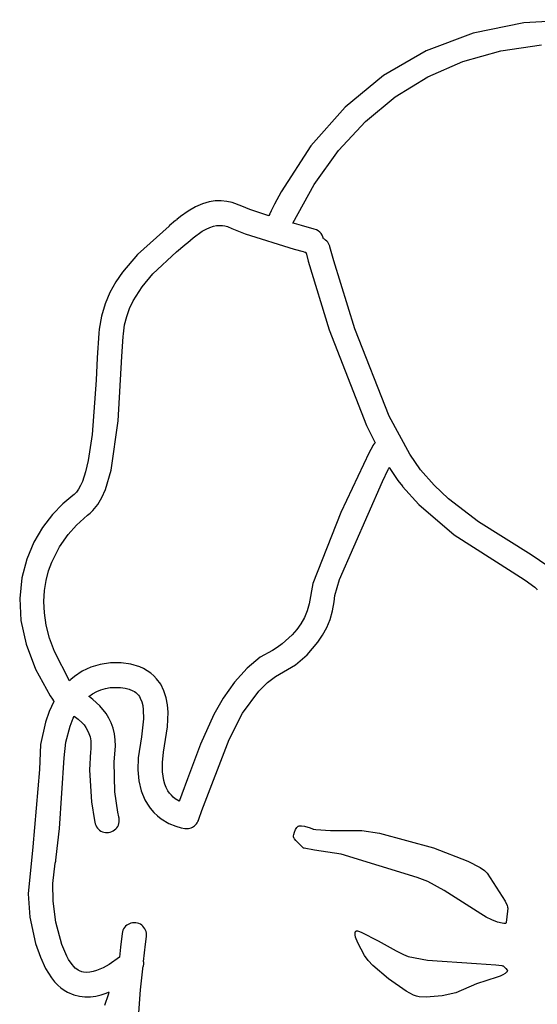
# Model space of a CAD drawing. Extents: x -74.1 to 10.8, y -36.7 to 44.6.
# Tile 102 of 199: x -40.401 to -39.962, y 20.34 to 21.175. Entities that reach past the tile are written whole.
import ezdxf

# ---------------------------------------------------------------- set-up
doc = ezdxf.new("R2010")
doc.units = 0

msp = doc.modelspace()

# ---------------------------------------------------------------- linework, layer by layer
at = {"layer": 'Layer 1', "color": 7, "linetype": 'CONTINUOUS'}
for p, q in [((-39.973075, 21.17253), (-40.016235, 21.163726)), ((-39.926541, 21.175261), (-39.973075, 21.17253)), ((-40.016235, 21.163726), (-40.055948, 21.148868)), ((-40.055948, 21.148868), (-40.092143, 21.127977)), ((-40.092143, 21.127977), (-40.124746, 21.101072)), ((-40.124746, 21.101072), (-40.153684, 21.068174)), ((-40.153684, 21.068174), (-40.178883, 21.029302)), ((-40.178883, 21.029302), (-40.184591, 21.018653)), ((-40.245701, 21.018966), (-40.251563, 21.016423)), ((-40.240138, 21.02061), (-40.245701, 21.018966)), ((-40.23486, 21.021454), (-40.240138, 21.02061)), ((-40.22985, 21.021597), (-40.23486, 21.021454)), ((-40.225094, 21.021138), (-40.22985, 21.021597)), ((-40.220575, 21.020176), (-40.225094, 21.021138)), ((-40.21219, 21.017135), (-40.220575, 21.020176)), ((-40.184591, 21.018653), (-40.187355, 21.013189)), ((-40.257741, 21.012883), (-40.26425, 21.008247)), ((-40.251563, 21.016423), (-40.257741, 21.012883)), ((-40.205572, 21.014187), (-40.21219, 21.017135)), ((-40.189522, 21.008815), (-40.205572, 21.014187)), ((-40.188714, 21.010422), (-40.189389, 21.00903)), ((-40.187355, 21.013189), (-40.188714, 21.010422)), ((-40.268491, 21.004775), (-40.273905, 21.000265)), ((-40.267548, 21.00556), (-40.268491, 21.004775)), ((-40.267458, 21.005636), (-40.267548, 21.00556)), ((-40.26425, 21.008247), (-40.267437, 21.005653)), ((-40.189389, 21.00903), (-40.189522, 21.008815)), ((-40.273965, 21.000214), (-40.300897, 20.976076)), ((-40.273925, 21.000248), (-40.273965, 21.000214)), ((-40.300897, 20.976076), (-40.313666, 20.961123)), ((-40.313666, 20.961123), (-40.319319, 20.952783)), ((-40.319319, 20.952783), (-40.324271, 20.943813)), ((-40.324271, 20.943813), (-40.328364, 20.934171)), ((-40.328364, 20.934171), (-40.331438, 20.923818)), ((-40.331438, 20.923818), (-40.333334, 20.912711)), ((-40.33364, 20.909371), (-40.334888, 20.888518)), ((-40.333334, 20.912711), (-40.33364, 20.909371)), ((-40.334888, 20.888518), (-40.335807, 20.869476)), ((-40.335807, 20.869476), (-40.339317, 20.8232)), ((-40.339317, 20.8232), (-40.342657, 20.801293)), ((-40.342657, 20.801293), (-40.344891, 20.791746)), ((-40.093089, 20.78348), (-40.088145, 20.793536)), ((-40.088145, 20.793536), (-40.087545, 20.794742)), ((-40.087545, 20.794742), (-40.087396, 20.795042)), ((-40.087396, 20.795042), (-40.087321, 20.795192)), ((-40.087321, 20.795192), (-40.087284, 20.795266)), ((-40.087284, 20.795266), (-40.087254, 20.79532)), ((-40.087254, 20.79532), (-40.079882, 20.784317)), ((-40.344891, 20.791746), (-40.347565, 20.783554)), ((-40.079882, 20.784317), (-40.076123, 20.779378)), ((-40.350728, 20.777032), (-40.352507, 20.774496)), ((-40.349083, 20.780065), (-40.350728, 20.777032)), ((-40.347565, 20.783554), (-40.349083, 20.780065)), ((-40.129413, 20.700399), (-40.093089, 20.78348)), ((-40.076108, 20.77936), (-40.076066, 20.779308)), ((-40.076066, 20.779308), (-40.062262, 20.763943)), ((-40.355586, 20.7716), (-40.36426, 20.764489)), ((-40.354427, 20.772494), (-40.355586, 20.7716)), ((-40.353449, 20.773425), (-40.354427, 20.772494)), ((-40.352507, 20.774496), (-40.353449, 20.773425)), ((-40.36426, 20.764489), (-40.372997, 20.755438)), ((-40.062262, 20.763943), (-40.032252, 20.738306)), ((-40.372997, 20.755438), (-40.381314, 20.744538)), ((-40.381314, 20.744538), (-40.388729, 20.731881)), ((-40.032252, 20.738306), (-39.983095, 20.706697)), ((-40.388729, 20.731881), (-40.394759, 20.717556)), ((-40.394759, 20.717556), (-40.398922, 20.701656)), ((-40.398922, 20.701656), (-40.400735, 20.68427)), ((-40.133415, 20.686726), (-40.129413, 20.700399)), ((-39.983095, 20.706697), (-39.971882, 20.699689)), ((-39.971882, 20.699689), (-39.963683, 20.693702)), ((-39.963683, 20.693702), (-39.962482, 20.69253)), ((-39.962482, 20.69253), (-39.962044, 20.692008)), ((-39.962044, 20.692008), (-39.961721, 20.691533)), ((-40.400735, 20.68427), (-40.399716, 20.665489)), ((-40.134098, 20.681466), (-40.133415, 20.686726)), ((-40.135288, 20.673796), (-40.134098, 20.681466)), ((-40.137379, 20.666495), (-40.135288, 20.673796)), ((-40.399716, 20.665489), (-40.395382, 20.645405)), ((-40.143773, 20.653108), (-40.140249, 20.659589)), ((-40.140249, 20.659589), (-40.137379, 20.666495)), ((-40.147828, 20.647078), (-40.143773, 20.653108)), ((-40.395382, 20.645405), (-40.387251, 20.624108)), ((-40.157035, 20.636486), (-40.147828, 20.647078)), ((-40.166884, 20.628036), (-40.157035, 20.636486)), ((-40.183743, 20.618141), (-40.166884, 20.628036)), ((-40.387251, 20.624108), (-40.37484, 20.601689)), ((-40.190603, 20.612837), (-40.183743, 20.618141)), ((-40.32805, 20.607926), (-40.324024, 20.60859)), ((-40.324024, 20.60859), (-40.319764, 20.608814)), ((-40.319764, 20.608814), (-40.315303, 20.608637)), ((-40.315303, 20.608637), (-40.311318, 20.608103)), ((-40.197779, 20.605563), (-40.190603, 20.612837)), ((-40.37484, 20.601689), (-40.372964, 20.598812)), ((-40.341974, 20.600915), (-40.342068, 20.600978)), ((-40.34206, 20.600989), (-40.338847, 20.603353)), ((-40.341599, 20.60066), (-40.341974, 20.600915)), ((-40.33859, 20.598449), (-40.341599, 20.60066)), ((-40.338847, 20.603353), (-40.335449, 20.605302)), ((-40.335449, 20.605302), (-40.331854, 20.606828)), ((-40.331854, 20.606828), (-40.32805, 20.607926)), ((-40.311318, 20.608103), (-40.307816, 20.607213)), ((-40.307816, 20.607213), (-40.304801, 20.605969)), ((-40.304801, 20.605969), (-40.303479, 20.605215)), ((-40.303479, 20.605215), (-40.30228, 20.604373)), ((-40.30228, 20.604373), (-40.301206, 20.603444)), ((-40.301206, 20.603444), (-40.300256, 20.602427)), ((-40.300256, 20.602427), (-40.300052, 20.602177)), ((-40.300052, 20.602177), (-40.299178, 20.600948)), ((-40.299178, 20.600948), (-40.298416, 20.599612)), ((-40.211675, 20.586817), (-40.197779, 20.605563)), ((-40.371706, 20.596856), (-40.375721, 20.588376)), ((-40.372964, 20.598812), (-40.371997, 20.597368)), ((-40.371997, 20.597368), (-40.371753, 20.597006)), ((-40.371753, 20.597006), (-40.371706, 20.596856)), ((-40.332718, 20.593099), (-40.33859, 20.598449)), ((-40.327416, 20.586487), (-40.332718, 20.593099)), ((-40.298416, 20.599612), (-40.297207, 20.596652)), ((-40.297207, 20.596652), (-40.296383, 20.593363)), ((-40.296383, 20.593363), (-40.295896, 20.589814)), ((-40.375721, 20.588376), (-40.378931, 20.57937)), ((-40.355388, 20.582531), (-40.354649, 20.584141)), ((-40.354649, 20.584141), (-40.354601, 20.584241)), ((-40.354589, 20.584263), (-40.351228, 20.581951)), ((-40.325121, 20.5827), (-40.327416, 20.586487)), ((-40.295896, 20.589814), (-40.295757, 20.582205)), ((-40.223051, 20.56455), (-40.211675, 20.586817)), ((-40.378931, 20.57937), (-40.382975, 20.56033)), ((-40.361496, 20.562171), (-40.357977, 20.575887)), ((-40.357977, 20.575887), (-40.355388, 20.582531)), ((-40.351228, 20.581951), (-40.34774, 20.578799)), ((-40.34774, 20.578799), (-40.346073, 20.576883)), ((-40.346073, 20.576883), (-40.344523, 20.574727)), ((-40.323138, 20.578588), (-40.325121, 20.5827)), ((-40.321524, 20.574146), (-40.323138, 20.578588)), ((-40.295757, 20.582205), (-40.297553, 20.566837)), ((-40.344523, 20.574727), (-40.343142, 20.572323)), ((-40.343142, 20.572323), (-40.341978, 20.569659)), ((-40.341978, 20.569659), (-40.341081, 20.566726)), ((-40.341081, 20.566726), (-40.340502, 20.563515)), ((-40.320337, 20.569373), (-40.321524, 20.574146)), ((-40.319632, 20.564264), (-40.320337, 20.569373)), ((-40.297553, 20.566837), (-40.300295, 20.549035)), ((-40.382975, 20.56033), (-40.384056, 20.538989)), ((-40.363024, 20.549026), (-40.361496, 20.562171)), ((-40.340502, 20.563515), (-40.340291, 20.560016)), ((-40.340291, 20.560016), (-40.340496, 20.556218)), ((-40.320467, 20.545733), (-40.319466, 20.558816)), ((-40.319466, 20.558816), (-40.319632, 20.564264)), ((-40.246156, 20.504299), (-40.223051, 20.56455)), ((-40.340702, 20.554258), (-40.341536, 20.538475)), ((-40.340496, 20.556218), (-40.340702, 20.554258)), ((-40.366984, 20.489168), (-40.363024, 20.549026)), ((-40.319904, 20.520085), (-40.320467, 20.545733)), ((-40.300295, 20.549035), (-40.30061, 20.538883)), ((-40.384056, 20.538989), (-40.389697, 20.473587)), ((-40.341536, 20.538475), (-40.339971, 20.511721)), ((-40.30061, 20.538883), (-40.299748, 20.529525)), ((-40.299748, 20.529525), (-40.297711, 20.520974)), ((-40.317487, 20.502825), (-40.319904, 20.520085)), ((-40.297711, 20.520974), (-40.294503, 20.513244)), ((-40.339971, 20.511721), (-40.33731, 20.495731)), ((-40.294503, 20.513244), (-40.29246, 20.509691)), ((-40.29246, 20.509691), (-40.290099, 20.506317)), ((-40.316681, 20.49895), (-40.317487, 20.502825)), ((-40.290099, 20.506317), (-40.287072, 20.502771)), ((-40.287072, 20.502771), (-40.283907, 20.499744)), ((-40.283907, 20.499744), (-40.280673, 20.497197)), ((-40.248815, 20.496908), (-40.246156, 20.504299)), ((-40.33731, 20.495731), (-40.336706, 20.493147)), ((-40.336706, 20.493147), (-40.336236, 20.491821)), ((-40.336236, 20.491821), (-40.335608, 20.490596)), ((-40.317625, 20.490818), (-40.317042, 20.492014)), ((-40.317042, 20.492014), (-40.316615, 20.49328)), ((-40.316596, 20.498586), (-40.316681, 20.49895)), ((-40.316615, 20.49328), (-40.316351, 20.4946)), ((-40.316575, 20.498502), (-40.316596, 20.498586)), ((-40.316549, 20.498386), (-40.31657, 20.498473)), ((-40.316472, 20.498037), (-40.316549, 20.498386)), ((-40.316354, 20.497342), (-40.316472, 20.498037)), ((-40.316262, 20.495959), (-40.316354, 20.497342)), ((-40.316351, 20.4946), (-40.316262, 20.495959)), ((-40.280673, 20.497197), (-40.274273, 20.493374)), ((-40.274273, 20.493374), (-40.268426, 20.490975)), ((-40.253311, 20.490693), (-40.252403, 20.491352)), ((-40.252403, 20.491352), (-40.251569, 20.492108)), ((-40.251569, 20.492108), (-40.250818, 20.492953)), ((-40.250818, 20.492953), (-40.250158, 20.493883)), ((-40.250158, 20.493883), (-40.249598, 20.494892)), ((-40.249598, 20.494892), (-40.249153, 20.495959)), ((-40.249153, 20.495959), (-40.249139, 20.495997)), ((-40.249139, 20.495997), (-40.249077, 20.496172)), ((-40.249077, 20.496172), (-40.248815, 20.496908)), ((-40.163801, 20.491241), (-40.162866, 20.491343)), ((-40.162866, 20.491343), (-40.161772, 20.491328)), ((-40.161772, 20.491328), (-40.159276, 20.491009)), ((-40.369786, 20.464687), (-40.366984, 20.489168)), ((-40.335608, 20.490596), (-40.334836, 20.489483)), ((-40.334836, 20.489483), (-40.333935, 20.48849)), ((-40.333935, 20.48849), (-40.33292, 20.487625)), ((-40.33292, 20.487625), (-40.331806, 20.486898)), ((-40.331806, 20.486898), (-40.330609, 20.486317)), ((-40.330609, 20.486317), (-40.329342, 20.485893)), ((-40.329342, 20.485893), (-40.328021, 20.485633)), ((-40.328021, 20.485633), (-40.326662, 20.485547)), ((-40.326662, 20.485547), (-40.325278, 20.485644)), ((-40.325278, 20.485644), (-40.323886, 20.485932)), ((-40.323886, 20.485932), (-40.322559, 20.486399)), ((-40.322559, 20.486399), (-40.321332, 20.487024)), ((-40.321332, 20.487024), (-40.320217, 20.487794)), ((-40.320217, 20.487794), (-40.319222, 20.488693)), ((-40.319222, 20.488693), (-40.318354, 20.489706)), ((-40.318354, 20.489706), (-40.317625, 20.490818)), ((-40.268426, 20.490975), (-40.263686, 20.489673)), ((-40.263686, 20.489673), (-40.260604, 20.489141)), ((-40.260604, 20.489141), (-40.258661, 20.489027)), ((-40.258661, 20.489027), (-40.257512, 20.489124)), ((-40.257512, 20.489124), (-40.256393, 20.489345)), ((-40.256393, 20.489345), (-40.255315, 20.489684)), ((-40.255315, 20.489684), (-40.254285, 20.490135)), ((-40.254285, 20.490135), (-40.253311, 20.490693)), ((-40.168485, 20.482102), (-40.168478, 20.482954)), ((-40.168478, 20.482954), (-40.168345, 20.483927)), ((-40.168345, 20.483927), (-40.167764, 20.486066)), ((-40.167764, 20.486066), (-40.166859, 20.488182)), ((-40.166859, 20.488182), (-40.16632, 20.489128)), ((-40.16632, 20.489128), (-40.165744, 20.489941)), ((-40.165744, 20.489941), (-40.165144, 20.490581)), ((-40.165144, 20.490581), (-40.164839, 20.490823)), ((-40.164839, 20.490823), (-40.164534, 20.491006)), ((-40.164534, 20.491006), (-40.164195, 20.491141)), ((-40.164195, 20.491141), (-40.163801, 20.491241)), ((-40.159276, 20.491009), (-40.154247, 20.489658)), ((-40.154247, 20.489658), (-40.152394, 20.488878)), ((-40.152394, 20.488878), (-40.151698, 20.488519)), ((-40.151698, 20.488519), (-40.151146, 20.48836)), ((-40.151146, 20.48836), (-40.149491, 20.488087)), ((-40.149491, 20.488087), (-40.137094, 20.487493)), ((-40.137094, 20.487493), (-40.119526, 20.487422)), ((-40.119526, 20.487422), (-40.110402, 20.487436)), ((-40.110402, 20.487436), (-40.095424, 20.485128)), ((-40.095424, 20.485128), (-40.049696, 20.472565)), ((-40.168438, 20.481735), (-40.168485, 20.482102)), ((-40.168354, 20.481413), (-40.168438, 20.481735)), ((-40.168298, 20.481271), (-40.168354, 20.481413)), ((-40.168232, 20.481142), (-40.168298, 20.481271)), ((-40.16807, 20.480907), (-40.168232, 20.481142)), ((-40.167629, 20.48034), (-40.16807, 20.480907)), ((-40.166382, 20.478875), (-40.167629, 20.48034)), ((-40.16318, 20.475435), (-40.166382, 20.478875)), ((-40.160486, 20.472864), (-40.16318, 20.475435)), ((-40.389697, 20.473587), (-40.393535, 20.433495)), ((-40.160256, 20.472692), (-40.160486, 20.472864)), ((-40.159891, 20.472516), (-40.160256, 20.472692)), ((-40.159362, 20.472328), (-40.159891, 20.472516)), ((-40.150807, 20.470558), (-40.159362, 20.472328)), ((-40.128196, 20.467151), (-40.150807, 20.470558)), ((-40.06365, 20.447485), (-40.128196, 20.467151)), ((-40.049696, 20.472565), (-40.020536, 20.461465)), ((-40.372502, 20.442277), (-40.370556, 20.459652)), ((-40.370556, 20.459652), (-40.370363, 20.460573)), ((-40.370363, 20.460573), (-40.370221, 20.461287)), ((-40.370221, 20.461287), (-40.37017, 20.461642)), ((-40.370169, 20.461645), (-40.370101, 20.46218)), ((-40.370101, 20.46218), (-40.369786, 20.464687)), ((-40.020536, 20.461465), (-40.010153, 20.456031)), ((-40.010153, 20.456031), (-40.006557, 20.453477)), ((-40.006557, 20.453477), (-40.005226, 20.452257)), ((-40.005226, 20.452257), (-40.004232, 20.451082)), ((-40.004232, 20.451082), (-39.989026, 20.427347)), ((-40.372388, 20.427338), (-40.372502, 20.442277)), ((-40.054592, 20.4441), (-40.06365, 20.447485)), ((-40.040624, 20.436485), (-40.054592, 20.4441)), ((-40.393535, 20.433495), (-40.39203, 20.413794)), ((-40.009487, 20.416749), (-40.040624, 20.436485)), ((-40.370186, 20.409727), (-40.372388, 20.427338)), ((-39.989026, 20.427347), (-39.987339, 20.423845)), ((-40.005021, 20.413889), (-40.009487, 20.416749)), ((-39.986845, 20.421474), (-39.987723, 20.411441)), ((-39.987339, 20.423845), (-39.986939, 20.422672)), ((-39.986939, 20.422672), (-39.986861, 20.422246)), ((-39.986861, 20.422246), (-39.986845, 20.421474)), ((-40.39203, 20.413794), (-40.387199, 20.391635)), ((-40.364871, 20.390565), (-40.370186, 20.409727)), ((-40.307639, 20.408319), (-40.308829, 20.407713)), ((-40.306373, 20.408769), (-40.307639, 20.408319)), ((-40.305044, 20.409054), (-40.306373, 20.408769)), ((-40.303666, 20.409163), (-40.305044, 20.409054)), ((-40.302252, 20.409084), (-40.303666, 20.409163)), ((-40.300865, 20.408817), (-40.302252, 20.409084)), ((-40.299556, 20.408377), (-40.300865, 20.408817)), ((-40.298337, 20.407778), (-40.299556, 20.408377)), ((-40.297219, 20.407033), (-40.298337, 20.407778)), ((-40.000151, 20.411493), (-40.005021, 20.413889)), ((-39.995455, 20.409704), (-40.000151, 20.411493)), ((-39.991514, 20.408669), (-39.995455, 20.409704)), ((-39.990007, 20.408479), (-39.991514, 20.408669)), ((-39.989401, 20.408474), (-39.990007, 20.408479)), ((-39.988905, 20.408531), (-39.989401, 20.408474)), ((-39.988702, 20.408584), (-39.988905, 20.408531)), ((-39.988529, 20.408654), (-39.988702, 20.408584)), ((-39.988455, 20.408695), (-39.988529, 20.408654)), ((-39.988389, 20.40874), (-39.988455, 20.408695)), ((-39.988331, 20.40879), (-39.988389, 20.40874)), ((-39.988281, 20.408844), (-39.988331, 20.40879)), ((-39.988241, 20.408902), (-39.988281, 20.408844)), ((-39.988209, 20.408965), (-39.988241, 20.408902)), ((-39.988185, 20.409032), (-39.988209, 20.408965)), ((-39.988144, 20.409179), (-39.988185, 20.409032)), ((-39.988061, 20.409522), (-39.988144, 20.409179)), ((-39.987723, 20.411441), (-39.988061, 20.409522)), ((-40.313865, 20.40005), (-40.315228, 20.388366)), ((-40.313594, 20.401436), (-40.313865, 20.40005)), ((-40.313151, 20.402744), (-40.313594, 20.401436)), ((-40.31255, 20.403961), (-40.313151, 20.402744)), ((-40.311803, 20.405077), (-40.31255, 20.403961)), ((-40.310925, 20.406082), (-40.311803, 20.405077)), ((-40.309929, 20.406964), (-40.310925, 20.406082)), ((-40.308829, 20.407713), (-40.309929, 20.406964)), ((-40.296212, 20.406157), (-40.297219, 20.407033)), ((-40.295327, 20.405163), (-40.296212, 20.406157)), ((-40.294576, 20.404065), (-40.295327, 20.405163)), ((-40.293968, 20.402876), (-40.294576, 20.404065)), ((-40.293515, 20.401611), (-40.293968, 20.402876)), ((-40.293227, 20.400282), (-40.293515, 20.401611)), ((-40.293116, 20.398905), (-40.293227, 20.400282)), ((-40.116284, 20.399807), (-40.116259, 20.400554)), ((-40.116207, 20.398943), (-40.116284, 20.399807)), ((-40.116259, 20.400554), (-40.116205, 20.400881)), ((-40.116205, 20.400881), (-40.116123, 20.401174)), ((-40.116123, 20.401174), (-40.116012, 20.401433)), ((-40.116012, 20.401433), (-40.115871, 20.401656)), ((-40.115871, 20.401656), (-40.115788, 20.401753)), ((-40.115788, 20.401753), (-40.115698, 20.40184)), ((-40.115698, 20.40184), (-40.1156, 20.401918)), ((-40.1156, 20.401918), (-40.115494, 20.401986)), ((-40.115494, 20.401986), (-40.11538, 20.402044)), ((-40.11538, 20.402044), (-40.115257, 20.402091)), ((-40.115257, 20.402091), (-40.115126, 20.402128)), ((-40.115126, 20.402128), (-40.114839, 20.402169)), ((-40.114839, 20.402169), (-40.114516, 20.402166)), ((-40.114516, 20.402166), (-40.114158, 20.402118)), ((-40.114158, 20.402118), (-40.113308, 20.401893)), ((-40.113308, 20.401893), (-40.111023, 20.401023)), ((-40.111023, 20.401023), (-40.096569, 20.393686)), ((-40.387199, 20.391635), (-40.383144, 20.380028)), ((-40.293976, 20.390798), (-40.293192, 20.397489)), ((-40.293192, 20.397489), (-40.293116, 20.398905)), ((-40.115771, 20.396917), (-40.116207, 20.398943)), ((-40.11397, 20.391995), (-40.115771, 20.396917)), ((-40.108219, 20.381294), (-40.11397, 20.391995)), ((-40.096569, 20.393686), (-40.081319, 20.385379)), ((-40.360728, 20.380753), (-40.364871, 20.390565)), ((-40.315228, 20.388366), (-40.316175, 20.379961)), ((-40.295621, 20.376215), (-40.293976, 20.390798)), ((-40.081319, 20.385379), (-40.075214, 20.382217)), ((-40.383144, 20.380028), (-40.378808, 20.370322)), ((-40.360692, 20.380679), (-40.360728, 20.380753)), ((-40.359254, 20.377922), (-40.360692, 20.380679)), ((-40.356368, 20.373612), (-40.359254, 20.377922)), ((-40.316204, 20.379789), (-40.324801, 20.373653)), ((-40.316175, 20.379961), (-40.316191, 20.379819)), ((-40.295552, 20.37546), (-40.295621, 20.376198)), ((-40.295542, 20.373976), (-40.295552, 20.37546)), ((-40.105164, 20.377017), (-40.108219, 20.381294)), ((-40.101159, 20.372823), (-40.105164, 20.377017)), ((-40.075214, 20.382217), (-40.071264, 20.380515)), ((-40.071264, 20.380515), (-40.054732, 20.377405)), ((-40.054732, 20.377405), (-40.013148, 20.374616)), ((-40.013148, 20.374616), (-39.99685, 20.373449)), ((-40.378808, 20.370322), (-40.373865, 20.362233)), ((-40.354955, 20.371991), (-40.356368, 20.373612)), ((-40.353583, 20.370678), (-40.354955, 20.371991)), ((-40.352271, 20.369641), (-40.353583, 20.370678)), ((-40.351034, 20.368843), (-40.352271, 20.369641)), ((-40.349889, 20.368252), (-40.351034, 20.368843)), ((-40.347943, 20.367547), (-40.349889, 20.368252)), ((-40.346569, 20.367249), (-40.347943, 20.367547)), ((-40.346527, 20.367242), (-40.346569, 20.367249)), ((-40.343904, 20.367), (-40.346527, 20.367242)), ((-40.341188, 20.367152), (-40.343904, 20.367)), ((-40.338413, 20.36765), (-40.341188, 20.367152)), ((-40.335612, 20.368446), (-40.338413, 20.36765)), ((-40.330062, 20.370741), (-40.335612, 20.368446)), ((-40.324801, 20.373653), (-40.330062, 20.370741)), ((-40.298171, 20.352057), (-40.296313, 20.36987)), ((-40.296313, 20.36987), (-40.296195, 20.370965)), ((-40.296195, 20.370965), (-40.296188, 20.371034)), ((-40.296182, 20.371069), (-40.296152, 20.371158)), ((-40.296152, 20.371158), (-40.295963, 20.37173)), ((-40.295957, 20.371748), (-40.295751, 20.372489)), ((-40.295751, 20.372489), (-40.295542, 20.373976)), ((-40.087894, 20.36156), (-40.101159, 20.372823)), ((-39.99685, 20.373449), (-39.991881, 20.372821)), ((-39.991881, 20.372821), (-39.991162, 20.372679)), ((-39.991162, 20.372679), (-39.99069, 20.372546)), ((-39.989075, 20.366044), (-39.990937, 20.364928)), ((-39.99069, 20.372546), (-39.990551, 20.372483)), ((-39.990551, 20.372483), (-39.990294, 20.372313)), ((-39.990294, 20.372313), (-39.989684, 20.371782)), ((-39.989684, 20.371782), (-39.988326, 20.370266)), ((-39.98774, 20.367086), (-39.989075, 20.366044)), ((-39.988326, 20.370266), (-39.987241, 20.368756)), ((-39.987306, 20.367539), (-39.98774, 20.367086)), ((-39.987154, 20.367741), (-39.987306, 20.367539)), ((-39.987241, 20.368756), (-39.987076, 20.368465)), ((-39.987047, 20.367923), (-39.987154, 20.367741)), ((-39.987076, 20.368465), (-39.987016, 20.36834)), ((-39.987011, 20.368007), (-39.987047, 20.367923)), ((-39.987016, 20.36834), (-39.986992, 20.368284)), ((-39.986988, 20.368085), (-39.987011, 20.368007)), ((-39.986976, 20.368157), (-39.986988, 20.368085)), ((-40.373865, 20.362233), (-40.371228, 20.358961)), ((-40.371228, 20.358961), (-40.36852, 20.356156)), ((-40.072878, 20.351007), (-40.087894, 20.36156)), ((-39.995782, 20.363009), (-40.013416, 20.357305)), ((-39.993212, 20.363872), (-39.995782, 20.363009)), ((-39.990937, 20.364928), (-39.993212, 20.363872)), ((-40.36852, 20.356156), (-40.36577, 20.353785)), ((-40.36577, 20.353785), (-40.363009, 20.351812)), ((-40.363009, 20.351812), (-40.360265, 20.350203)), ((-40.360265, 20.350203), (-40.35495, 20.347937)), ((-40.327435, 20.349279), (-40.325345, 20.350078)), ((-40.325025, 20.349995), (-40.325671, 20.348029)), ((-40.325345, 20.350078), (-40.325087, 20.350182)), ((-40.325087, 20.350182), (-40.324958, 20.350234)), ((-40.324964, 20.350181), (-40.325025, 20.349995)), ((-40.324949, 20.350227), (-40.324964, 20.350181)), ((-40.302707, 20.293021), (-40.298171, 20.352057)), ((-40.066687, 20.347705), (-40.072878, 20.351007)), ((-40.03082, 20.349644), (-40.042267, 20.347129)), ((-40.013416, 20.357305), (-40.03082, 20.349644)), ((-40.35495, 20.347937), (-40.350059, 20.346708)), ((-40.350059, 20.346708), (-40.345368, 20.346206)), ((-40.345368, 20.346206), (-40.340731, 20.346288)), ((-40.340731, 20.346288), (-40.336178, 20.346878)), ((-40.336178, 20.346878), (-40.331736, 20.347901)), ((-40.331736, 20.347901), (-40.327435, 20.349279)), ((-40.325671, 20.348029), (-40.328688, 20.338839)), ((-40.064262, 20.346845), (-40.066687, 20.347705)), ((-40.061802, 20.346363), (-40.064262, 20.346845)), ((-40.055866, 20.346002), (-40.061802, 20.346363)), ((-40.042267, 20.347129), (-40.055866, 20.346002))]:
    msp.add_line(p, q, dxfattribs=at)
at = {"layer": 'Layer 1', "color": 8, "linetype": 'CONTINUOUS'}
for p, q in [((-39.992666, 21.148779), (-39.958222, 21.153831)), ((-40.024822, 21.139767), (-39.992666, 21.148779)), ((-40.054679, 21.126798), (-40.024822, 21.139767)), ((-40.082229, 21.109875), (-40.054679, 21.126798)), ((-40.107462, 21.089003), (-40.082229, 21.109875)), ((-40.13037, 21.064185), (-40.107462, 21.089003)), ((-40.150942, 21.035423), (-40.13037, 21.064185)), ((-40.169169, 21.002721), (-40.150942, 21.035423)), ((-40.169088, 21.002669), (-40.169135, 21.002683)), ((-40.168899, 21.002614), (-40.169088, 21.002669)), ((-40.168521, 21.002504), (-40.168899, 21.002614)), ((-40.167766, 21.002285), (-40.168521, 21.002504)), ((-40.161829, 21.000573), (-40.167766, 21.002285)), ((-40.253546, 20.990117), (-40.245903, 20.99572)), ((-40.245903, 20.99572), (-40.242493, 20.997648)), ((-40.242493, 20.997648), (-40.239332, 20.999064)), ((-40.239332, 20.999064), (-40.236403, 21.000019)), ((-40.236403, 21.000019), (-40.233687, 21.000567)), ((-40.233687, 21.000567), (-40.231166, 21.000759)), ((-40.231166, 21.000759), (-40.228821, 21.000647)), ((-40.228821, 21.000647), (-40.226635, 21.000285)), ((-40.226635, 21.000285), (-40.22459, 20.999725)), ((-40.22459, 20.999725), (-40.220847, 20.998218)), ((-40.220847, 20.998218), (-40.209589, 20.9935)), ((-40.209589, 20.9935), (-40.167951, 20.98065)), ((-40.150954, 20.997507), (-40.161829, 21.000573)), ((-40.149085, 20.996907), (-40.150954, 20.997507)), ((-40.147578, 20.99612), (-40.149085, 20.996907)), ((-40.146254, 20.995111), (-40.147578, 20.99612)), ((-40.145125, 20.993912), (-40.146254, 20.995111)), ((-40.144201, 20.992553), (-40.145125, 20.993912)), ((-40.143494, 20.991065), (-40.144201, 20.992553)), ((-40.267751, 20.978278), (-40.26061, 20.984226)), ((-40.26061, 20.984226), (-40.260393, 20.984407)), ((-40.260393, 20.984407), (-40.258164, 20.986265)), ((-40.258164, 20.986265), (-40.253546, 20.990117)), ((-40.143016, 20.989478), (-40.143494, 20.991065)), ((-40.142823, 20.989372), (-40.142961, 20.989447)), ((-40.142283, 20.989052), (-40.142823, 20.989372)), ((-40.141262, 20.988322), (-40.142283, 20.989052)), ((-40.140332, 20.987477), (-40.141262, 20.988322)), ((-40.139506, 20.986521), (-40.140332, 20.987477)), ((-40.138799, 20.985459), (-40.139506, 20.986521)), ((-40.138224, 20.984295), (-40.138799, 20.985459)), ((-40.137797, 20.983035), (-40.138224, 20.984295)), ((-40.287861, 20.959546), (-40.267751, 20.978278)), ((-40.167951, 20.98065), (-40.160242, 20.97847)), ((-40.160242, 20.97847), (-40.158802, 20.978068)), ((-40.158802, 20.978068), (-40.158168, 20.977891)), ((-40.158168, 20.977891), (-40.158018, 20.97785)), ((-40.157944, 20.977725), (-40.1576, 20.976411)), ((-40.1576, 20.976411), (-40.155965, 20.97035)), ((-40.137661, 20.982521), (-40.137797, 20.983035)), ((-40.134414, 20.970694), (-40.137661, 20.982521)), ((-40.155965, 20.97035), (-40.138279, 20.912235)), ((-40.116471, 20.912919), (-40.134414, 20.970694)), ((-40.296886, 20.948745), (-40.287861, 20.959546)), ((-40.304441, 20.93678), (-40.296886, 20.948745)), ((-40.307484, 20.930313), (-40.304441, 20.93678)), ((-40.309938, 20.923496), (-40.307484, 20.930313)), ((-40.311731, 20.916312), (-40.309938, 20.923496)), ((-40.312789, 20.90874), (-40.311731, 20.916312)), ((-40.138279, 20.912235), (-40.106582, 20.831094)), ((-40.087225, 20.838787), (-40.116471, 20.912919)), ((-40.313975, 20.889597), (-40.312962, 20.906535)), ((-40.312962, 20.906535), (-40.312789, 20.90874)), ((-40.317215, 20.834905), (-40.313975, 20.889597)), ((-40.32314, 20.793145), (-40.317215, 20.834905)), ((-40.069847, 20.806515), (-40.087225, 20.838787)), ((-40.106582, 20.831094), (-40.101888, 20.821402)), ((-40.101888, 20.821402), (-40.099492, 20.816689)), ((-40.101596, 20.813179), (-40.104217, 20.807986)), ((-40.101541, 20.813284), (-40.101586, 20.813198)), ((-40.101157, 20.813944), (-40.101541, 20.813284)), ((-40.100258, 20.815134), (-40.101157, 20.813944)), ((-40.099225, 20.816172), (-40.100258, 20.815134)), ((-40.099492, 20.816689), (-40.099341, 20.816398)), ((-40.099341, 20.816398), (-40.099266, 20.816253)), ((-40.099266, 20.816253), (-40.099228, 20.81618)), ((-40.104217, 20.807986), (-40.128481, 20.757262)), ((-40.06073, 20.79349), (-40.069847, 20.806515)), ((-40.328004, 20.77676), (-40.32314, 20.793145)), ((-40.049169, 20.780353), (-40.06073, 20.79349)), ((-40.331056, 20.769855), (-40.328004, 20.77676)), ((-40.037064, 20.768871), (-40.049169, 20.780353)), ((-40.334578, 20.763871), (-40.331056, 20.769855)), ((-40.011602, 20.749183), (-40.037064, 20.768871)), ((-40.34083, 20.756722), (-40.33861, 20.758853)), ((-40.33861, 20.758853), (-40.334578, 20.763871)), ((-40.352697, 20.746474), (-40.343193, 20.75485)), ((-40.343193, 20.75485), (-40.34083, 20.756722)), ((-40.128481, 20.757262), (-40.152218, 20.69704)), ((-40.359742, 20.738507), (-40.352697, 20.746474)), ((-39.966945, 20.72125), (-40.011602, 20.749183)), ((-40.367058, 20.727996), (-40.359742, 20.738507)), ((-40.373605, 20.714995), (-40.367058, 20.727996)), ((-39.952742, 20.711629), (-39.966945, 20.72125)), ((-40.376265, 20.707577), (-40.373605, 20.714995)), ((-40.378343, 20.699555), (-40.376265, 20.707577)), ((-40.379709, 20.690938), (-40.378343, 20.699555)), ((-40.152218, 20.69704), (-40.155339, 20.679715)), ((-40.380233, 20.68173), (-40.379709, 20.690938)), ((-40.379785, 20.671939), (-40.380233, 20.68173)), ((-40.155339, 20.679715), (-40.156884, 20.673773)), ((-40.378235, 20.661571), (-40.379785, 20.671939)), ((-40.159211, 20.668111), (-40.162188, 20.662774)), ((-40.156884, 20.673773), (-40.159211, 20.668111)), ((-40.375453, 20.650633), (-40.378235, 20.661571)), ((-40.162188, 20.662774), (-40.165684, 20.65781)), ((-40.371309, 20.639132), (-40.375453, 20.650633)), ((-40.169569, 20.653266), (-40.177977, 20.645622)), ((-40.165684, 20.65781), (-40.169569, 20.653266)), ((-40.182238, 20.642617), (-40.186362, 20.640219)), ((-40.177977, 20.645622), (-40.182238, 20.642617)), ((-40.358417, 20.614463), (-40.371309, 20.639132)), ((-40.196666, 20.63452), (-40.207855, 20.625088)), ((-40.186362, 20.640219), (-40.196666, 20.63452)), ((-40.340396, 20.625941), (-40.347651, 20.622489)), ((-40.332444, 20.628319), (-40.340396, 20.625941)), ((-40.323782, 20.629518), (-40.332444, 20.628319)), ((-40.314687, 20.629479), (-40.323782, 20.629518)), ((-40.306363, 20.628353), (-40.314687, 20.629479)), ((-40.298958, 20.626171), (-40.306363, 20.628353)), ((-40.295605, 20.624686), (-40.298958, 20.626171)), ((-40.207855, 20.625088), (-40.218509, 20.613131)), ((-40.354219, 20.618065), (-40.35725, 20.615522)), ((-40.347651, 20.622489), (-40.354219, 20.618065)), ((-40.292487, 20.622939), (-40.295605, 20.624686)), ((-40.289605, 20.62093), (-40.292487, 20.622939)), ((-40.286963, 20.618661), (-40.289605, 20.62093)), ((-40.284561, 20.616132), (-40.286963, 20.618661)), ((-40.358343, 20.614515), (-40.358388, 20.614472)), ((-40.357981, 20.614854), (-40.358343, 20.614515)), ((-40.35725, 20.615522), (-40.357981, 20.614854)), ((-40.28116, 20.611416), (-40.284561, 20.616132)), ((-40.27843, 20.605889), (-40.28116, 20.611416)), ((-40.218509, 20.613131), (-40.228112, 20.599701)), ((-40.27656, 20.600015), (-40.27843, 20.605889)), ((-40.275434, 20.593905), (-40.27656, 20.600015)), ((-40.274938, 20.587673), (-40.275434, 20.593905)), ((-40.228112, 20.599701), (-40.236148, 20.585851)), ((-40.275371, 20.575295), (-40.274938, 20.587673)), ((-40.236148, 20.585851), (-40.247244, 20.560485)), ((-40.278703, 20.553918), (-40.275371, 20.575295)), ((-40.247244, 20.560485), (-40.25848, 20.531213)), ((-40.279679, 20.545035), (-40.278703, 20.553918)), ((-40.279625, 20.537012), (-40.279679, 20.545035)), ((-40.278547, 20.529911), (-40.279625, 20.537012)), ((-40.277627, 20.526726), (-40.278547, 20.529911)), ((-40.276454, 20.523794), (-40.277627, 20.526726)), ((-40.25848, 20.531213), (-40.263259, 20.518247)), ((-40.275029, 20.521123), (-40.276454, 20.523794)), ((-40.273636, 20.519085), (-40.275029, 20.521123)), ((-40.27207, 20.517238), (-40.273636, 20.519085)), ((-40.270429, 20.515659), (-40.27207, 20.517238)), ((-40.263259, 20.518247), (-40.265222, 20.51285)), ((-40.268751, 20.514323), (-40.270429, 20.515659)), ((-40.265425, 20.512287), (-40.268751, 20.514323)), ((-40.265388, 20.512391), (-40.265415, 20.512315)), ((-40.265333, 20.512543), (-40.265388, 20.512391)), ((-40.265222, 20.51285), (-40.265333, 20.512543))]:
    msp.add_line(p, q, dxfattribs=at)

doc.saveas('drawing.dxf')
